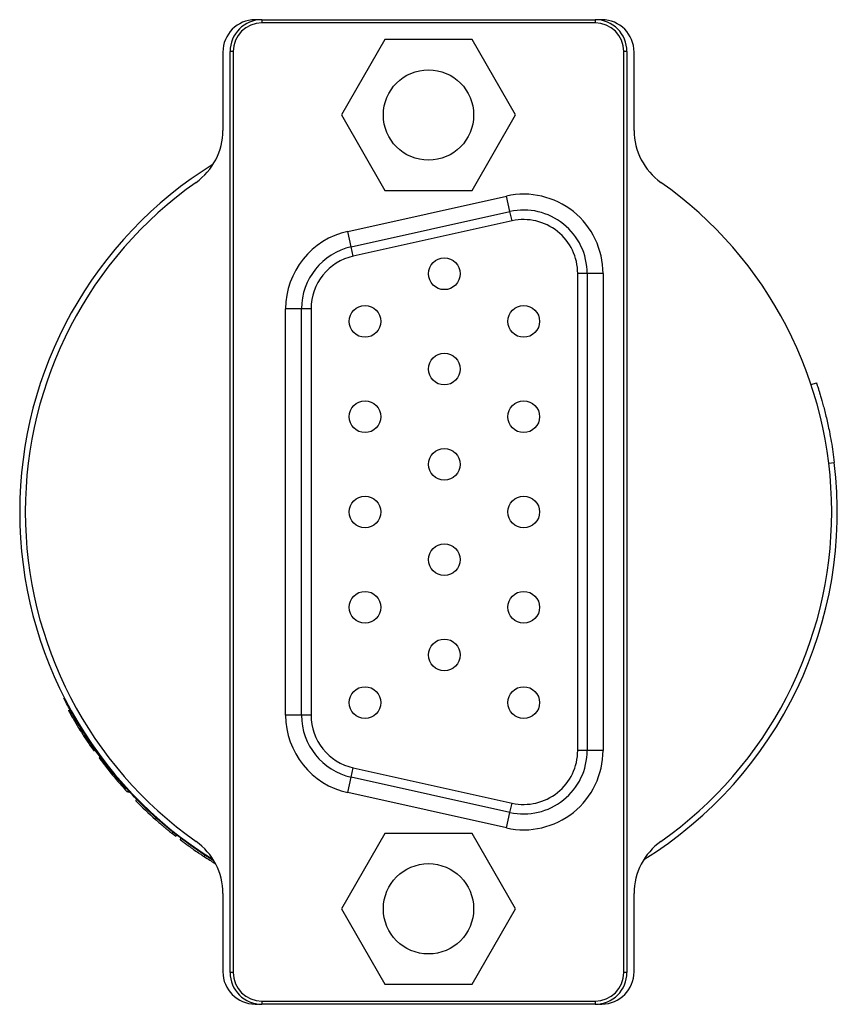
# Model space of a CAD drawing. Header units: inches. Extents: x 3.16 to 12.52, y 1.38 to 9.55.
# Tile 7 of 10: x 7.79 to 8.29, y 8.49 to 9.1. Entities that reach past the tile are written whole.
import ezdxf

# ---------------------------------------------------------------- set-up
doc = ezdxf.new("R2010")
doc.units = ezdxf.units.IN
doc.header["$MEASUREMENT"] = 0

msp = doc.modelspace()

# ---------------------------------------------------------------- linework, layer by layer
at = {"color": 7, "linetype": 'Continuous', "lineweight": 25}
for p, q in [((7.93455, 9.09994), (7.93187, 9.09994)), ((7.93603, 9.1), (8.14272, 9.1)), ((7.93603, 9.1), (7.93603, 9.09803)), ((8.14272, 9.1), (8.14272, 9.09803)), ((8.14687, 9.09994), (8.14419, 9.09994)), ((8.14272, 9.09803), (7.93603, 9.09803)), ((8.01238, 9.08769), (7.98539, 9.04094)), ((8.06636, 9.08769), (8.01238, 9.08769)), ((8.09335, 9.04094), (8.06636, 9.08769)), ((7.91187, 9.07994), (7.91187, 9.03135)), ((7.91634, 8.50945), (7.91634, 9.08031)), ((7.91831, 9.08031), (7.91634, 9.08031)), ((7.91831, 9.08031), (7.91831, 8.50945)), ((8.16043, 8.50945), (8.16043, 9.08031)), ((8.1624, 9.08031), (8.16043, 9.08031)), ((8.1624, 9.08031), (8.1624, 8.50945)), ((8.16687, 9.03135), (8.16687, 9.07994)), ((7.98539, 9.04094), (8.01238, 8.99419)), ((8.06636, 8.99419), (8.09335, 9.04094)), ((7.98933, 8.96882), (8.08775, 8.99069)), ((8.01238, 8.99419), (8.06636, 8.99419)), ((8.08989, 8.98108), (8.08775, 8.99069)), ((7.99146, 8.95921), (8.08989, 8.98108)), ((8.09117, 8.97532), (8.08989, 8.98108)), ((8.09117, 8.97532), (7.99274, 8.95344)), ((7.99146, 8.95921), (7.98933, 8.96882)), ((7.99274, 8.95344), (7.99146, 8.95921)), ((8.1378, 8.94265), (8.13189, 8.94265)), ((8.13189, 8.64711), (8.13189, 8.94265)), ((8.1378, 8.94265), (8.1378, 8.64711)), ((8.14764, 8.94265), (8.1378, 8.94265)), ((8.14764, 8.94265), (8.14764, 8.64711)), ((7.95079, 8.66898), (7.95079, 8.92078)), ((7.96063, 8.92078), (7.95079, 8.92078)), ((7.96063, 8.66898), (7.96063, 8.92078)), ((7.96654, 8.92078), (7.96063, 8.92078)), ((7.96654, 8.92078), (7.96654, 8.66898)), ((8.2766, 8.87381), (8.27993, 8.87492)), ((8.28754, 8.82511), (8.29102, 8.82553)), ((7.81613, 8.67187), (7.81699, 8.67235)), ((7.81613, 8.67187), (7.81735, 8.66984)), ((7.81728, 8.6698), (7.81814, 8.67028)), ((7.96063, 8.66898), (7.95079, 8.66898)), ((7.96654, 8.66898), (7.96063, 8.66898)), ((7.83158, 8.64727), (7.83238, 8.64784)), ((7.83192, 8.64679), (7.83272, 8.64736)), ((8.1378, 8.64711), (8.13189, 8.64711)), ((8.14764, 8.64711), (8.1378, 8.64711)), ((7.83507, 8.64247), (7.83586, 8.64306)), ((7.99146, 8.63055), (7.99274, 8.63631)), ((7.99274, 8.63631), (8.09117, 8.61444)), ((7.98933, 8.62094), (7.99146, 8.63055)), ((8.08989, 8.60867), (7.99146, 8.63055)), ((7.85253, 8.62152), (7.85325, 8.62219)), ((7.85293, 8.62109), (7.85365, 8.62176)), ((7.85786, 8.61595), (7.85856, 8.61664)), ((8.08775, 8.59907), (7.98933, 8.62094)), ((8.08989, 8.60867), (8.09117, 8.61444)), ((7.87003, 8.6044), (7.87068, 8.60513)), ((8.08775, 8.59907), (8.08989, 8.60867)), ((7.88033, 8.59572), (7.88095, 8.59648)), ((7.88034, 8.59573), (7.88266, 8.59388)), ((7.88266, 8.59388), (7.88327, 8.59465)), ((7.88548, 8.59171), (7.88608, 8.59249)), ((8.01238, 8.59569), (7.98539, 8.54894)), ((8.06636, 8.59569), (8.01238, 8.59569)), ((8.09335, 8.54894), (8.06636, 8.59569)), ((7.90031, 8.58129), (7.90084, 8.58212)), ((7.91187, 8.55853), (7.91187, 8.50994)), ((8.16687, 8.50994), (8.16687, 8.55853)), ((7.98539, 8.54894), (8.01238, 8.50219)), ((8.06636, 8.50219), (8.09335, 8.54894)), ((7.91831, 8.50945), (7.91634, 8.50945)), ((8.1624, 8.50945), (8.16043, 8.50945)), ((8.01238, 8.50219), (8.06636, 8.50219)), ((7.93187, 8.48994), (7.93336, 8.48994)), ((7.93603, 8.49173), (8.14272, 8.49173)), ((7.93603, 8.49173), (7.93603, 8.48976)), ((8.14272, 8.48976), (7.93603, 8.48976)), ((8.14272, 8.49173), (8.14272, 8.48976)), ((8.14538, 8.48994), (8.14687, 8.48994))]:
    msp.add_line(p, q, dxfattribs=at)
for centre, radius in [((8.03937, 9.04094), 0.028), ((8.04921, 8.94252), 0.00984), ((8, 8.91299), 0.00984), ((8.09843, 8.91299), 0.00984), ((8.04921, 8.88346), 0.00984), ((8, 8.85393), 0.00984), ((8.09843, 8.85393), 0.00984), ((8.04921, 8.82441), 0.00984), ((8, 8.79488), 0.00984), ((8.09843, 8.79488), 0.00984), ((8.04921, 8.76535), 0.00984), ((8, 8.73582), 0.00984), ((8.09843, 8.73582), 0.00984), ((8.04921, 8.7063), 0.00984), ((8, 8.67677), 0.00984), ((8.09843, 8.67677), 0.00984), ((8.03937, 8.54894), 0.028)]:
    msp.add_circle(centre, radius, dxfattribs=at)
for centre, radius, start, end in [((7.93187, 9.07994), 0.02, 90, 180), ((7.93603, 9.08031), 0.01969, 90, 180), ((8.14272, 9.08031), 0.01969, 0, 90), ((8.14687, 9.07994), 0.02, 0, 90), ((7.93603, 9.08031), 0.01772, 90, 180), ((8.14272, 9.08031), 0.01772, 0, 90), ((7.8725, 9.03135), 0.03937, 305.21643, 0), ((8.20624, 9.03135), 0.03937, 180, 234.78357), ((8.03937, 8.79494), 0.2535, 121.78298, 238.21702), ((8.03937, 8.79494), 0.25, 125.21643, 234.78357), ((8.03937, 8.79494), 0.25, 305.21643, 54.78357), ((8.09843, 8.94265), 0.04921, 0, 102.52881), ((8.09843, 8.94265), 0.03937, 0, 102.52881), ((8.09843, 8.94265), 0.03346, 0, 102.52881), ((8, 8.92078), 0.04921, 102.52881, 180), ((8, 8.92078), 0.03937, 102.52881, 180), ((8, 8.92078), 0.03346, 102.52881, 180), ((8.03937, 8.79494), 0.2535, 301.78298, 6.93112), ((8.03937, 8.79494), 0.25492, 209.40022, 215.40015), ((8, 8.66898), 0.04921, 180, 257.47119), ((8, 8.66898), 0.03937, 180, 257.47119), ((8, 8.66898), 0.03346, 180, 257.47119), ((8.09843, 8.64711), 0.04921, 257.47119, 0), ((8.09843, 8.64711), 0.03937, 257.47119, 0), ((8.09843, 8.64711), 0.03346, 257.47119, 0), ((8.03937, 8.79494), 0.25492, 216.73347, 222.86673), ((8.03937, 8.79494), 0.25492, 224.60004, 228.37083), ((7.8725, 8.55853), 0.03937, 0, 54.78357), ((8.20624, 8.55853), 0.03937, 125.21643, 180), ((7.93187, 8.50994), 0.02, 180, 270), ((7.93603, 8.50945), 0.01969, 180, 270), ((7.93603, 8.50945), 0.01772, 180, 270), ((8.14272, 8.50945), 0.01772, 270, 0), ((8.14272, 8.50945), 0.01969, 270, 0), ((8.14687, 8.50994), 0.02, 270, 0)]:
    msp.add_arc(centre, radius, start, end, dxfattribs=at)
for points, knots in [([(8.27993, 8.87492), (8.27993, 8.8749), (8.27995, 8.87486), (8.28005, 8.87454), (8.28022, 8.87403), (8.28045, 8.87332), (8.28075, 8.8724), (8.28116, 8.87109), (8.28173, 8.86928), (8.28272, 8.86601), (8.28417, 8.86092), (8.28576, 8.85467), (8.28703, 8.84913), (8.28805, 8.84422), (8.28912, 8.83856), (8.29017, 8.83212), (8.29073, 8.82774), (8.29102, 8.82553)], [0, 0, 0, 0, 0.041798, 0.083205, 0.124403, 0.165575, 0.206906, 0.248578, 0.310815, 0.373136, 0.497854, 0.622908, 0.685626, 0.748426, 0.832299, 0.915685, 1, 1, 1, 1]), ([(7.90613, 8.57882), (7.90528, 8.57932), (7.90168, 8.58149), (7.89361, 8.58688), (7.8826, 8.595), (7.87105, 8.6046), (7.8597, 8.61527), (7.84902, 8.62663), (7.83944, 8.63815), (7.83124, 8.64926), (7.82456, 8.65937), (7.81946, 8.66787), (7.81585, 8.6744), (7.81388, 8.67816), (7.81307, 8.67973), (7.8133, 8.67928), (7.8133, 8.67928)], [0, 0, 0, 0, 0.024938, 0.106182, 0.187543, 0.26899, 0.350485, 0.431983, 0.513432, 0.594791, 0.676034, 0.757153, 0.838158, 0.919075, 0.999944, 1, 1, 1, 1]), ([(7.87003, 8.6044), (7.87084, 8.60368), (7.87157, 8.60303), (7.87257, 8.60217), (7.87288, 8.60189), (7.87333, 8.60151), (7.87347, 8.60139), (7.87368, 8.60122), (7.87374, 8.60116), (7.87384, 8.60107), (7.87388, 8.60104), (7.87394, 8.60099), (7.87396, 8.60097), (7.87439, 8.60061), (7.87474, 8.60031), (7.87522, 8.59991), (7.87537, 8.59978), (7.87559, 8.5996), (7.87566, 8.59954), (7.87579, 8.59943), (7.87585, 8.59938), (7.87622, 8.59907), (7.87651, 8.59883), (7.87692, 8.59849), (7.87705, 8.59838), (7.87731, 8.59816), (7.87745, 8.59805), (7.87778, 8.59778), (7.878, 8.5976), (7.87831, 8.59735), (7.87841, 8.59727), (7.87861, 8.5971), (7.87872, 8.59702), (7.87917, 8.59665), (7.87946, 8.59641), (7.8798, 8.59614), (7.8799, 8.59606), (7.88002, 8.59596), (7.88006, 8.59593), (7.88011, 8.59589), (7.88012, 8.59588), (7.88015, 8.59586), (7.88015, 8.59586), (7.88017, 8.59585), (7.88018, 8.59584), (7.88025, 8.59578), (7.8803, 8.59574), (7.88033, 8.59572)], [0, 0, 0, 0, 0.125, 0.125, 0.1875, 0.1875, 0.21875, 0.21875, 0.234375, 0.234375, 0.242188, 0.242188, 0.25, 0.25, 0.3125, 0.3125, 0.34375, 0.34375, 0.359375, 0.359375, 0.375, 0.375, 0.4375, 0.4375, 0.46875, 0.46875, 0.5, 0.5, 0.5625, 0.5625, 0.59375, 0.59375, 0.625, 0.625, 0.75, 0.75, 0.8125, 0.8125, 0.84375, 0.84375, 0.859375, 0.859375, 0.867188, 0.867188, 0.875, 0.875, 1, 1, 1, 1]), ([(7.88548, 8.59171), (7.8855, 8.5917), (7.88551, 8.59169), (7.88555, 8.59166), (7.88557, 8.59165), (7.88559, 8.59163), (7.8856, 8.59162), (7.88561, 8.59161), (7.88561, 8.59161), (7.88562, 8.59161), (7.88562, 8.5916), (7.88563, 8.5916), (7.88563, 8.5916), (7.88569, 8.59156), (7.88575, 8.5915), (7.88588, 8.59141), (7.88593, 8.59137), (7.88601, 8.59132), (7.88603, 8.5913), (7.88609, 8.59125), (7.88611, 8.59124), (7.88641, 8.59101), (7.88675, 8.59076), (7.88738, 8.59029), (7.88761, 8.59012), (7.88799, 8.58984), (7.88812, 8.58974), (7.88832, 8.58959), (7.88839, 8.58954), (7.88853, 8.58944), (7.8886, 8.58939), (7.88931, 8.58886), (7.89004, 8.58833), (7.89127, 8.58746), (7.89172, 8.58713), (7.89264, 8.58648), (7.89312, 8.58614), (7.8946, 8.58511), (7.89565, 8.58439), (7.89738, 8.58322), (7.898, 8.58281), (7.89863, 8.58239), (7.8987, 8.58235), (7.89883, 8.58226), (7.89887, 8.58223), (7.89904, 8.58212), (7.89916, 8.58204), (7.89958, 8.58177), (7.89991, 8.58155), (7.90031, 8.58129)], [0, 0, 0, 0, 0.0625, 0.0625, 0.09375, 0.09375, 0.109375, 0.109375, 0.117188, 0.117188, 0.121094, 0.121094, 0.125, 0.125, 0.1875, 0.1875, 0.21875, 0.21875, 0.234375, 0.234375, 0.25, 0.25, 0.375, 0.375, 0.4375, 0.4375, 0.46875, 0.46875, 0.484375, 0.484375, 0.5, 0.5, 0.625, 0.625, 0.6875, 0.6875, 0.75, 0.75, 0.875, 0.875, 0.9375, 0.9375, 0.945312, 0.945312, 0.953125, 0.953125, 0.96875, 0.96875, 1, 1, 1, 1]), ([(7.90031, 8.58129), (7.90148, 8.58054), (7.9037, 8.57911), (7.90574, 8.57786), (7.9067, 8.57726)], [0, 0, 0, 0, 0.525909, 1, 1, 1, 1])]:
    msp.add_open_spline(points, degree=3, knots=knots, dxfattribs=at)

doc.saveas('drawing.dxf')
